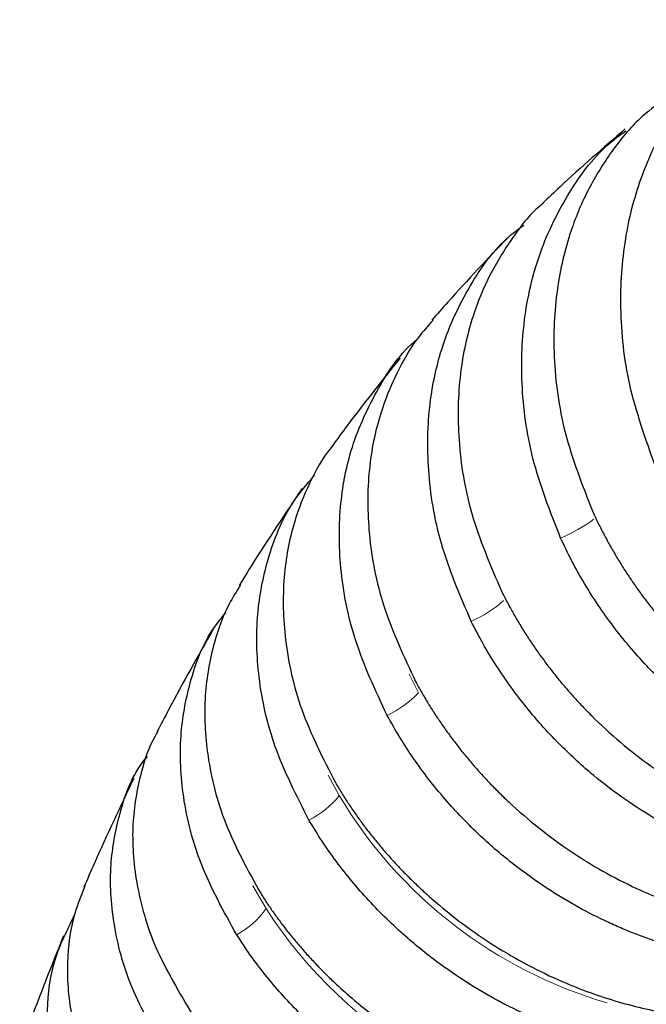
# Model space of a CAD drawing. Header units: millimetres. Extents: x 5 to 418, y 2 to 292.
# Tile 6 of 16: x 91.37 to 98.7, y 180.89 to 192.41. Entities that reach past the tile are written whole.
import ezdxf

# ---------------------------------------------------------------- set-up
doc = ezdxf.new("R2010")
doc.units = ezdxf.units.MM

msp = doc.modelspace()

# ---------------------------------------------------------------- linework, layer by layer
at = {"color": 7, "linetype": 'Continuous', "lineweight": 18}
for p, q in [((96.0371, 184.5375), (95.927, 184.7548)), ((95.1107, 183.3352), (94.9809, 183.5731)), ((94.2539, 182.0135), (94.0981, 182.2798))]:
    msp.add_line(p, q, dxfattribs=at)
for centre, radius, start, end in [((96.9515, 188.1188), 1.9216, 292.84107, 306.18939), ((96.0255, 186.7672), 1.5277, 294.21029, 311.1141), ((95.1146, 185.4321), 1.285, 295.62039, 315.87867), ((94.2445, 184.0502), 1.1232, 297.07221, 320.46249), ((99.7591, 186.1045), 5.4108, 210.78484, 253.71015), ((93.4286, 182.5946), 1.0093, 298.56334, 324.85163), ((98.82, 184.9574), 5.4328, 212.81148, 267.7265)]:
    msp.add_arc(centre, radius, start, end, dxfattribs=at)
at = {"color": 7, "linetype": 'Continuous', "lineweight": 25}
for points, knots in [([(98.803, 187.1921), (98.6905, 187.5075), (98.4735, 188.1161), (98.3782, 189.0221), (98.4318, 189.8331), (98.6256, 190.5898), (98.958, 191.287), (99.4497, 191.8857), (99.8797, 192.2631), (100.1625, 192.3877), (100.2141, 192.4105)], [0, 0, 0, 0, 0.1543155, 0.2977925, 0.4304224, 0.5521972, 0.6929009, 0.8319462, 0.9693333, 1, 1, 1, 1]), ([(98.9108, 191.478), (98.8128, 191.4068), (98.579, 191.2367), (98.2883, 190.8754), (98.0142, 190.4384), (97.7887, 189.9015), (97.6331, 189.245), (97.5995, 188.4488), (97.7183, 187.5601), (97.9524, 186.964), (98.0737, 186.6552)], [0, 0, 0, 0, 0.0741827, 0.1771953, 0.2810305, 0.3856884, 0.5211594, 0.6687076, 0.8283244, 1, 1, 1, 1]), ([(97.6974, 186.3479), (97.5761, 186.6568), (97.3422, 187.2529), (97.2233, 188.1419), (97.2577, 188.9378), (97.4325, 189.6842), (97.7578, 190.3607), (98.114, 190.8552), (98.3873, 191.0582), (98.458, 191.1107)], [0, 0, 0, 0, 0.1752528, 0.3381966, 0.4888215, 0.6271186, 0.7869131, 0.9448242, 1, 1, 1, 1]), ([(98.4526, 191.1325), (98.1951, 190.9098), (97.8681, 190.627), (97.5538, 190.3263), (97.487, 190.2624)], [0, 0, 0, 0, 0.7874571, 1, 1, 1, 1]), ([(97.4979, 190.2646), (97.4834, 190.2534), (97.3375, 190.1413), (97.1266, 189.8548), (96.8569, 189.4297), (96.6433, 188.9019), (96.5014, 188.2587), (96.4863, 187.4787), (96.627, 186.6094), (96.8773, 186.0274), (97.007, 185.7258)], [0, 0, 0, 0, 0.0121233, 0.1219435, 0.2326394, 0.344211, 0.4888273, 0.6463373, 0.8167316, 1, 1, 1, 1]), ([(96.652, 185.3739), (96.5223, 185.6757), (96.272, 186.2581), (96.1312, 187.1282), (96.1475, 187.908), (96.3063, 188.6398), (96.6193, 189.3025), (96.9541, 189.7765), (97.2097, 189.9674), (97.2657, 190.0092)], [0, 0, 0, 0, 0.1773383, 0.3422197, 0.4946342, 0.6345728, 0.7958813, 0.9552937, 1, 1, 1, 1]), ([(97.0825, 189.8616), (96.8451, 189.6134), (96.5437, 189.2983), (96.2551, 188.9666), (96.1938, 188.8962)], [0, 0, 0, 0, 0.7874765, 1, 1, 1, 1]), ([(96.2083, 188.8979), (96.149, 188.8317), (95.9803, 188.6434), (95.7708, 188.2766), (95.5631, 187.7642), (95.4363, 187.1343), (95.4383, 186.3741), (95.6001, 185.5273), (95.8654, 184.9617), (96.0029, 184.6687)], [0, 0, 0, 0, 0.0640063, 0.1820265, 0.3009806, 0.4551305, 0.6230238, 0.8046506, 1, 1, 1, 1]), ([(95.6703, 184.2734), (95.5328, 184.5667), (95.2674, 185.1326), (95.1057, 185.9803), (95.1047, 186.7407), (95.2471, 187.4569), (95.5519, 188.1012), (95.8275, 188.522), (96.0222, 188.6737), (96.0231, 188.6744)], [0, 0, 0, 0, 0.185497, 0.3579639, 0.5173904, 0.6637669, 0.8324942, 0.999238, 1, 1, 1, 1]), ([(95.8231, 188.4557), (95.6061, 188.1842), (95.3305, 187.8395), (95.0678, 187.4797), (95.012, 187.4032)], [0, 0, 0, 0, 0.7874827, 1, 1, 1, 1]), ([(95.0199, 187.412), (95.0167, 187.4083), (94.9089, 187.2826), (94.7554, 186.9892), (94.5538, 186.4918), (94.4412, 185.8775), (94.4594, 185.1391), (94.6407, 184.3178), (94.92, 183.7709), (95.0647, 183.4875)], [0, 0, 0, 0, 0.0038468, 0.129548, 0.256245, 0.4202613, 0.5988998, 0.7921499, 1, 1, 1, 1]), ([(94.7557, 183.0501), (94.6108, 183.3339), (94.3313, 183.8817), (94.1508, 184.7036), (94.1313, 185.4445), (94.2667, 186.1356), (94.4888, 186.6925), (94.7332, 186.9804), (94.8207, 187.0834)], [0, 0, 0, 0, 0.2002008, 0.3863387, 0.5584025, 0.716382, 0.8984976, 1, 1, 1, 1]), ([(94.6751, 186.9264), (94.4784, 186.6337), (94.2286, 186.262), (93.9915, 185.8763), (93.9411, 185.7943)], [0, 0, 0, 0, 0.7874791, 1, 1, 1, 1]), ([(98.0737, 186.6552), (98.0948, 186.6101), (98.1368, 186.5199), (98.2049, 186.3865), (98.2765, 186.2545), (98.3519, 186.1244), (98.431, 185.9961), (98.5136, 185.8698), (98.5998, 185.7457), (98.6894, 185.6239), (98.7823, 185.5044), (98.8784, 185.3876), (98.9776, 185.2734), (99.1497, 185.0859), (99.4044, 184.8372), (99.7538, 184.5486), (100.119, 184.295), (100.4723, 184.0913), (100.8072, 183.9312), (101.1191, 183.8081), (101.4298, 183.71), (101.7374, 183.6365), (102.0402, 183.5868), (102.3366, 183.56), (102.6253, 183.5552), (102.9049, 183.5712), (103.1743, 183.6073), (103.4333, 183.6605), (103.5981, 183.7111), (103.6797, 183.7362)], [0, 0, 0, 0, 0.0208215, 0.041643, 0.0624645, 0.083286, 0.1041075, 0.124929, 0.1457505, 0.166572, 0.1873935, 0.208215, 0.2290365, 0.2498579, 0.3133523, 0.3761699, 0.4383107, 0.4997749, 0.5491054, 0.5976648, 0.645453, 0.6924702, 0.7387163, 0.7841912, 0.8288951, 0.8728279, 0.9159897, 0.9583804, 1, 1, 1, 1]), ([(103.3021, 183.4279), (103.2597, 183.4144), (103.1746, 183.3873), (103.0435, 183.3526), (102.9093, 183.3224), (102.772, 183.2971), (102.6317, 183.277), (102.4886, 183.2621), (102.3426, 183.2527), (102.1942, 183.2489), (102.0432, 183.2509), (101.8901, 183.2588), (101.7349, 183.2728), (101.5779, 183.2931), (101.4192, 183.3197), (101.2591, 183.3528), (101.0979, 183.3925), (100.9357, 183.4389), (100.7729, 183.4921), (100.6097, 183.5522), (100.4464, 183.6192), (100.2834, 183.6932), (100.063, 183.8031), (99.7776, 183.9657), (99.4252, 184.2045), (99.0587, 184.5002), (98.749, 184.7998), (98.5001, 185.0787), (98.3111, 185.3152), (98.1352, 185.5613), (97.9737, 185.8161), (97.8257, 186.0781), (97.7402, 186.258), (97.6974, 186.3479)], [0, 0, 0, 0, 0.0217077, 0.0436271, 0.06575822, 0.08810104, 0.11065558, 0.13342183, 0.15639981, 0.1795895, 0.20299093, 0.22660408, 0.25042897, 0.27446559, 0.29871395, 0.32317406, 0.3478459, 0.37272949, 0.39782483, 0.42313193, 0.44865077, 0.47438138, 0.50032375, 0.5541896, 0.61379083, 0.67912628, 0.75019464, 0.79182875, 0.83346291, 0.87509711, 0.91673136, 0.95836566, 1, 1, 1, 1]), ([(93.9565, 185.8003), (93.9092, 185.7256), (93.7775, 185.5175), (93.6245, 185.0879), (93.5179, 184.4954), (93.5531, 183.7793), (93.7518, 182.986), (94.0441, 182.4591), (94.1956, 182.1861)], [0, 0, 0, 0, 0.0753609, 0.2099523, 0.3841773, 0.5739347, 0.779213, 1, 1, 1, 1]), ([(97.007, 185.7258), (97.0293, 185.6818), (97.0739, 185.5938), (97.1457, 185.4637), (97.221, 185.3351), (97.3002, 185.2082), (97.383, 185.0832), (97.4693, 184.9601), (97.5592, 184.8392), (97.6524, 184.7206), (97.7489, 184.6044), (97.8486, 184.4907), (97.9514, 184.3796), (98.1293, 184.1974), (98.3919, 183.956), (98.7509, 183.6762), (99.1249, 183.4307), (99.4858, 183.2339), (99.8271, 183.0797), (100.1444, 182.9614), (100.4598, 182.8677), (100.7716, 182.798), (101.0779, 182.7515), (101.3773, 182.7274), (101.6683, 182.7248), (101.9498, 182.7424), (102.2204, 182.7796), (102.4801, 182.8336), (102.645, 182.8843), (102.7267, 182.9094)], [0, 0, 0, 0, 0.0208299, 0.0416598, 0.0624896, 0.0833195, 0.1041494, 0.1249793, 0.1458091, 0.166639, 0.1874689, 0.2082987, 0.2291286, 0.2499585, 0.3134273, 0.3762259, 0.4383541, 0.4998119, 0.5491382, 0.5976935, 0.6454779, 0.6924913, 0.7387338, 0.7842054, 0.8289061, 0.8728359, 0.9159948, 0.9583828, 1, 1, 1, 1]), ([(93.9112, 181.7081), (93.7596, 181.9815), (93.4671, 182.5091), (93.2688, 183.3032), (93.2333, 184.0211), (93.3582, 184.6902), (93.5395, 185.1809), (93.7372, 185.4187), (93.7832, 185.4741)], [0, 0, 0, 0, 0.2098854, 0.4050278, 0.5854154, 0.7510374, 0.941993, 1, 1, 1, 1]), ([(102.3705, 182.5564), (102.3281, 182.5428), (102.2429, 182.5157), (102.1117, 182.4809), (101.9773, 182.4503), (101.8396, 182.4246), (101.6987, 182.4039), (101.5549, 182.3883), (101.4081, 182.3781), (101.2586, 182.3733), (101.1066, 182.3741), (100.9521, 182.3808), (100.7955, 182.3934), (100.6368, 182.412), (100.4764, 182.4369), (100.3143, 182.4681), (100.151, 182.5057), (99.9866, 182.5499), (99.8213, 182.6007), (99.6555, 182.6582), (99.4895, 182.7225), (99.3235, 182.7937), (99.0987, 182.8995), (98.8072, 183.0565), (98.4461, 183.2875), (98.0696, 183.5742), (97.7501, 183.8651), (97.4924, 184.1364), (97.296, 184.3666), (97.1126, 184.6064), (96.9435, 184.8549), (96.7879, 185.1105), (96.6973, 185.2861), (96.652, 185.3739)], [0, 0, 0, 0, 0.021697, 0.0436052, 0.0657248, 0.0880557, 0.1105978, 0.1333513, 0.1563161, 0.1794923, 0.2028797, 0.2264785, 0.2502886, 0.2743101, 0.2985428, 0.3229869, 0.3476424, 0.3725092, 0.3975873, 0.4228768, 0.4483776, 0.4740898, 0.5000134, 0.5538951, 0.6135062, 0.6788454, 0.7499114, 0.7915927, 0.8332741, 0.8749555, 0.916637, 0.9583185, 1, 1, 1, 1]), ([(93.6377, 185.2842), (93.4609, 184.9719), (93.2364, 184.5753), (93.0245, 184.1657), (92.9795, 184.0786)], [0, 0, 0, 0, 0.78746882, 1, 1, 1, 1]), ([(96.0029, 184.6687), (96.0263, 184.626), (96.0732, 184.5406), (96.1485, 184.4142), (96.2273, 184.2894), (96.3099, 184.1663), (96.3962, 184.045), (96.486, 183.9258), (96.5792, 183.8086), (96.6759, 183.6937), (96.7757, 183.5811), (96.8787, 183.471), (96.9848, 183.3636), (97.1681, 183.1873), (97.4382, 182.954), (97.8062, 182.684), (98.1885, 182.4476), (98.5567, 182.2586), (98.904, 182.111), (99.2264, 181.9982), (99.5463, 181.9094), (99.862, 181.8439), (100.1718, 181.8011), (100.474, 181.78), (100.7672, 181.7799), (101.0505, 181.7994), (101.3223, 181.8379), (101.5827, 181.8926), (101.7477, 181.9434), (101.8294, 181.9685)], [0, 0, 0, 0, 0.0208281, 0.0416562, 0.0624843, 0.0833124, 0.1041405, 0.1249686, 0.1457967, 0.1666248, 0.1874529, 0.208281, 0.2291091, 0.2499372, 0.3134052, 0.3762022, 0.4383283, 0.4997835, 0.5491131, 0.5976715, 0.6454588, 0.6924751, 0.7387204, 0.7841946, 0.8288977, 0.8728298, 0.9159909, 0.9583809, 1, 1, 1, 1]), ([(101.4957, 181.5719), (101.4534, 181.5584), (101.3682, 181.5312), (101.2368, 181.4962), (101.1021, 181.4653), (100.9639, 181.4392), (100.8225, 181.4178), (100.6779, 181.4014), (100.5303, 181.3902), (100.3798, 181.3843), (100.2266, 181.3839), (100.0709, 181.3891), (99.9128, 181.4001), (99.7525, 181.417), (99.5903, 181.4399), (99.4264, 181.469), (99.261, 181.5043), (99.0943, 181.5461), (98.9267, 181.5943), (98.7584, 181.649), (98.5897, 181.7104), (98.4208, 181.7784), (98.192, 181.8798), (97.8947, 182.0305), (97.5256, 182.2529), (97.1397, 182.5294), (96.8112, 182.8105), (96.5453, 183.073), (96.3421, 183.296), (96.1519, 183.5285), (95.9759, 183.7695), (95.8133, 184.0175), (95.7179, 184.1881), (95.6703, 184.2734)], [0, 0, 0, 0, 0.02169498, 0.04360119, 0.06571863, 0.0880473, 0.11058721, 0.13333835, 0.15630074, 0.17947437, 0.20285924, 0.22645537, 0.25026275, 0.27428139, 0.29851128, 0.32295244, 0.34760486, 0.37246855, 0.39754351, 0.42282974, 0.44832725, 0.47403604, 0.49995611, 0.55384241, 0.61345734, 0.67879972, 0.74986828, 0.79155679, 0.83324534, 0.87493393, 0.91662257, 0.95831126, 1, 1, 1, 1]), ([(92.9904, 184.0889), (92.979, 184.0703), (92.8876, 183.9207), (92.7714, 183.5611), (92.6715, 182.9901), (92.7219, 182.2988), (92.9366, 181.5358), (93.2409, 181.0307), (93.3986, 180.769)], [0, 0, 0, 0, 0.0202778, 0.1628918, 0.3474949, 0.5485554, 0.7660615, 1, 1, 1, 1]), ([(93.1398, 180.252), (92.9821, 180.514), (92.6777, 181.0195), (92.4632, 181.7829), (92.4128, 182.4754), (92.528, 183.121), (92.68, 183.5649), (92.8466, 183.769), (92.8667, 183.7936)], [0, 0, 0, 0, 0.2167237, 0.4182248, 0.6044911, 0.7755117, 0.9729039, 1, 1, 1, 1]), ([(92.7087, 183.5377), (92.5515, 183.2073), (92.3518, 182.7876), (92.1645, 182.3558), (92.1247, 182.264)], [0, 0, 0, 0, 0.7874544, 1, 1, 1, 1]), ([(95.0647, 183.4875), (95.0892, 183.4462), (95.1383, 183.3636), (95.2168, 183.2416), (95.2988, 183.121), (95.3846, 183.0021), (95.4741, 182.8851), (95.567, 182.77), (95.6634, 182.6571), (95.7632, 182.5463), (95.8661, 182.4378), (95.9722, 182.3318), (96.0813, 182.2283), (96.2697, 182.0587), (96.5467, 181.8344), (96.9231, 181.5753), (97.3133, 181.349), (97.6881, 181.1687), (98.0412, 181.0284), (98.3683, 180.9217), (98.6925, 180.8383), (99.0119, 180.7775), (99.3248, 180.7387), (99.6297, 180.7211), (99.9251, 180.7236), (100.21, 180.7452), (100.4829, 180.7851), (100.7441, 180.8407), (100.9092, 180.8916), (100.991, 180.9169)], [0, 0, 0, 0, 0.0208209, 0.0416417, 0.0624626, 0.0832834, 0.1041042, 0.1249251, 0.1457459, 0.1665668, 0.1873876, 0.2082085, 0.2290293, 0.2498501, 0.3133256, 0.3761265, 0.4382527, 0.4997044, 0.549043, 0.5976101, 0.6454058, 0.69243, 0.7386828, 0.7841642, 0.8288742, 0.8728127, 0.9159799, 0.9583756, 1, 1, 1, 1]), ([(100.6809, 180.478), (100.6385, 180.4645), (100.5533, 180.4373), (100.4218, 180.402), (100.2868, 180.3707), (100.1482, 180.344), (100.0063, 180.322), (99.861, 180.3047), (99.7126, 180.2924), (99.5612, 180.2853), (99.407, 180.2835), (99.25, 180.2871), (99.0906, 180.2963), (98.9288, 180.3112), (98.765, 180.332), (98.5993, 180.3588), (98.4319, 180.3916), (98.2632, 180.4306), (98.0934, 180.4759), (97.9227, 180.5275), (97.7514, 180.5856), (97.5799, 180.6501), (97.3473, 180.7465), (97.0446, 180.8903), (96.6681, 181.103), (96.2734, 181.3682), (95.9365, 181.6384), (95.663, 181.8912), (95.4535, 182.1061), (95.2569, 182.3303), (95.0743, 182.563), (94.9052, 182.8026), (94.8055, 182.9676), (94.7557, 183.0501)], [0, 0, 0, 0, 0.021693, 0.0435972, 0.0657126, 0.0880391, 0.1105768, 0.1333256, 0.1562857, 0.1794568, 0.2028392, 0.2264327, 0.2502374, 0.2742533, 0.2984804, 0.3229187, 0.3475682, 0.3724288, 0.3975007, 0.4227837, 0.448278, 0.4739835, 0.4999001, 0.5537908, 0.6134094, 0.6787549, 0.7498261, 0.7915216, 0.8332172, 0.8749128, 0.9166085, 0.9583042, 1, 1, 1, 1]), ([(92.1377, 182.2756), (92.0944, 182.1703), (91.978, 181.8876), (91.9098, 181.3646), (91.9671, 180.7033), (92.1983, 179.9719), (92.5132, 179.4904), (92.6763, 179.2409)], [0, 0, 0, 0, 0.115647, 0.3106689, 0.5230769, 0.7528586, 1, 1, 1, 1]), ([(94.1956, 182.1861), (94.2211, 182.1464), (94.2722, 182.0669), (94.3537, 181.9495), (94.4387, 181.8336), (94.5276, 181.7193), (94.62, 181.6069), (94.7159, 181.4964), (94.8153, 181.388), (94.9179, 181.2817), (95.0238, 181.1778), (95.1327, 181.0762), (95.2447, 180.9771), (95.4378, 180.8148), (95.7212, 180.6004), (96.1055, 180.3533), (96.5029, 180.1382), (96.8839, 179.9674), (97.2422, 179.8352), (97.5737, 179.7353), (97.9018, 179.6578), (98.2246, 179.6023), (98.5404, 179.568), (98.8477, 179.5541), (99.145, 179.5596), (99.4313, 179.5834), (99.7053, 179.625), (99.9671, 179.6816), (100.1323, 179.7326), (100.2141, 179.7579)], [0, 0, 0, 0, 0.02082068, 0.04164136, 0.06246205, 0.08328272, 0.1041034, 0.12492408, 0.14574475, 0.16656542, 0.1873861, 0.20820677, 0.22902743, 0.2498481, 0.31332759, 0.37613189, 0.438261, 0.49971493, 0.54905231, 0.59761828, 0.64541285, 0.69243603, 0.73868783, 0.78416825, 0.8288773, 0.87281499, 0.91598133, 0.95837633, 1, 1, 1, 1]), ([(92.444, 178.6867), (92.2808, 178.9364), (91.966, 179.4182), (91.7349, 180.1501), (91.6778, 180.8119), (91.7573, 181.4174), (91.9293, 181.7649), (92.0159, 181.9396)], [0, 0, 0, 0, 0.2284573, 0.440868, 0.6372194, 0.8174997, 1, 1, 1, 1]), ([(91.886, 181.6944), (91.7479, 181.3471), (91.5725, 180.906), (91.4094, 180.4535), (91.3747, 180.3573)], [0, 0, 0, 0, 0.7874379, 1, 1, 1, 1]), ([(99.9288, 179.2783), (99.8864, 179.2648), (99.8012, 179.2375), (99.6695, 179.202), (99.5342, 179.1703), (99.3953, 179.143), (99.2528, 179.1201), (99.107, 179.1019), (98.9578, 179.0885), (98.8056, 179.08), (98.6503, 179.0767), (98.4922, 179.0785), (98.3316, 179.0858), (98.1684, 179.0985), (98.0031, 179.117), (97.8357, 179.1411), (97.6666, 179.1712), (97.496, 179.2072), (97.3241, 179.2493), (97.1512, 179.2975), (96.9777, 179.3519), (96.8037, 179.4126), (96.5675, 179.5036), (96.2599, 179.6397), (95.8765, 179.8418), (95.4737, 180.0946), (95.1289, 180.3528), (94.8484, 180.5948), (94.6331, 180.8008), (94.4306, 181.016), (94.242, 181.2395), (94.0669, 181.4699), (93.9631, 181.6287), (93.9112, 181.7081)], [0, 0, 0, 0, 0.0216912, 0.0435935, 0.0657068, 0.0880312, 0.1105668, 0.1333134, 0.1562711, 0.17944, 0.2028199, 0.2264109, 0.2502131, 0.2742263, 0.2984507, 0.3228862, 0.3475328, 0.3723905, 0.3974594, 0.4227394, 0.4482305, 0.4739328, 0.4998462, 0.553741, 0.6133633, 0.6787118, 0.7497853, 0.7914876, 0.83319, 0.8748924, 0.9165949, 0.9582974, 1, 1, 1, 1])]:
    msp.add_open_spline(points, degree=3, knots=knots, dxfattribs=at)

doc.saveas('drawing.dxf')
